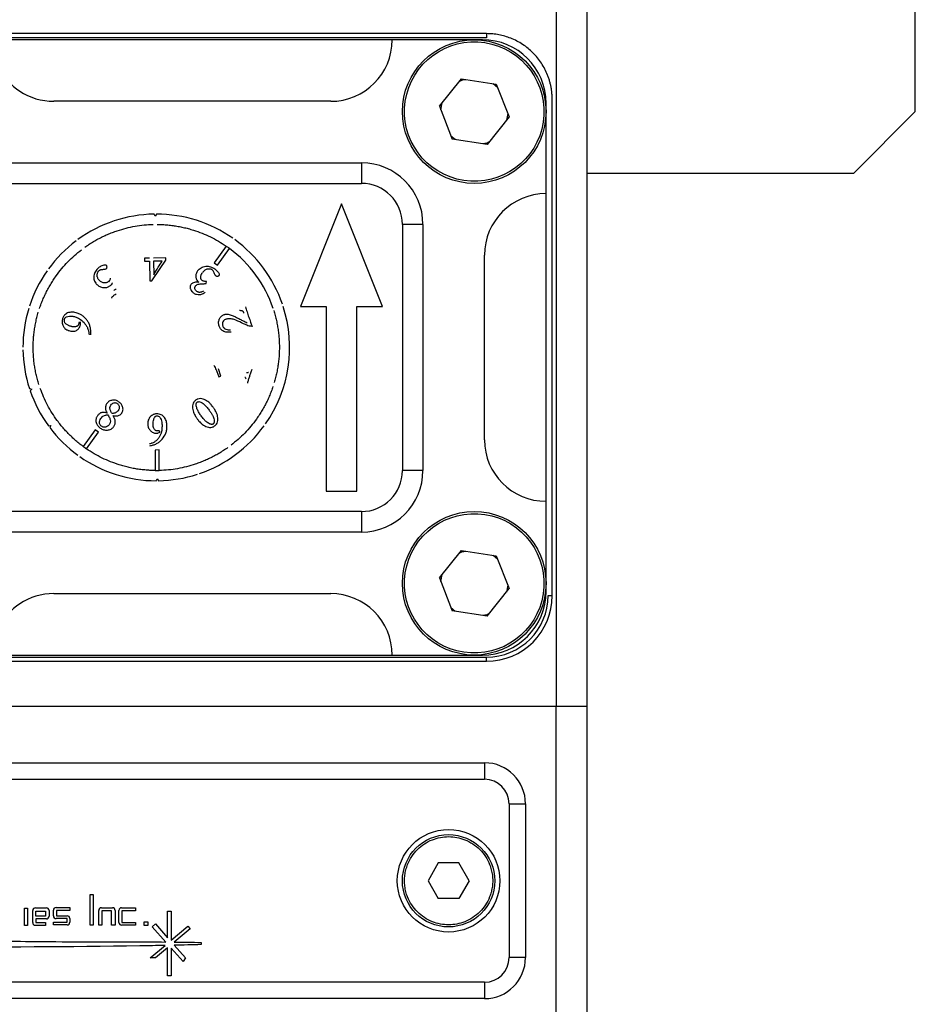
# Model space of a CAD drawing. Header units: inches. Extents: x 2.7 to 30.9, y 2.6 to 27.9.
# Tile 11 of 20: x 20.8 to 22.5, y 13.6 to 15.5. Entities that reach past the tile are written whole.
import ezdxf

# ---------------------------------------------------------------- set-up
doc = ezdxf.new("R2010")
doc.units = ezdxf.units.IN
doc.header["$MEASUREMENT"] = 0

msp = doc.modelspace()

# ---------------------------------------------------------------- linework, layer by layer
at = {"color": 7, "linetype": 'Continuous', "lineweight": 25}
for p, q in [((21.8375, 15.557), (21.8375, 14.1791)), ((21.8966, 14.1791), (21.8966, 15.557)), ((22.5265, 15.3208), (22.5265, 15.5374)), ((21.7037, 15.4704), (19.4123, 15.4704)), ((21.7037, 15.4626), (19.4123, 15.4626)), ((21.7037, 15.4704), (21.7037, 15.4626)), ((21.5226, 15.4586), (20.7548, 15.4586)), ((21.6958, 15.4586), (21.5226, 15.4586)), ((21.6131, 15.3311), (21.6554, 15.3839)), ((21.6554, 15.3839), (21.7224, 15.3737)), ((21.7164, 15.3746), (21.7247, 15.3678)), ((21.7224, 15.3737), (21.747, 15.3106)), ((21.4045, 15.3405), (20.873, 15.3405)), ((21.6131, 15.3311), (21.6377, 15.268)), ((21.6157, 15.3243), (21.6183, 15.3375)), ((21.8178, 15.1633), (21.8178, 15.3366)), ((21.8296, 14.3917), (21.8296, 15.3444)), ((21.747, 15.3106), (21.7046, 15.2577)), ((21.7443, 15.3173), (21.7418, 15.3041)), ((22.4084, 15.2027), (22.5265, 15.3208)), ((21.6437, 15.2671), (21.6354, 15.2738)), ((21.7046, 15.2577), (21.6377, 15.268)), ((19.6525, 15.2224), (21.4635, 15.2224)), ((21.4635, 15.2224), (21.4635, 15.183)), ((21.8966, 15.2027), (22.4084, 15.2027)), ((19.6525, 15.183), (21.4635, 15.183)), ((21.8178, 14.5728), (21.8178, 15.1633)), ((21.4251, 15.1437), (21.3464, 14.9468)), ((21.5039, 14.9468), (21.4251, 15.1437)), ((21.0678, 15.12), (21.0655, 15.1239)), ((21.07, 15.124), (21.0678, 15.12)), ((21.5422, 15.1043), (21.5422, 14.6318)), ((21.5816, 15.1043), (21.5422, 15.1043)), ((21.5816, 15.1043), (21.5816, 14.6318)), ((21.2039, 15.0626), (21.181, 15.0305)), ((21.1874, 15.026), (21.2103, 15.058)), ((21.6997, 14.6909), (21.6997, 15.0452)), ((21.0568, 15.0395), (21.0472, 15.0394)), ((21.0472, 15.0394), (21.0472, 15.0334)), ((21.0472, 15.0334), (21.0569, 15.0335)), ((21.0569, 15.0335), (21.0572, 14.9957)), ((21.0879, 15.0398), (21.0646, 15.0396)), ((21.081, 15.0337), (21.0646, 15.0336)), ((21.0646, 15.0336), (21.0648, 15.0073)), ((21.0771, 15.0194), (21.0879, 15.0356)), ((21.0879, 15.0356), (21.0879, 15.0398)), ((21.181, 15.0305), (21.1874, 15.026)), ((21.0612, 14.9958), (21.0771, 15.0194)), ((21.0572, 14.9957), (21.0612, 14.9958)), ((21.1658, 14.991), (21.1659, 14.9946)), ((21.3464, 14.9468), (21.3956, 14.9468)), ((21.3956, 14.9468), (21.3956, 14.5925)), ((21.4546, 14.5925), (21.4546, 14.9468)), ((21.4546, 14.9468), (21.5039, 14.9468)), ((20.9242, 14.9166), (20.9212, 14.9158)), ((21.1938, 14.813), (21.1894, 14.827)), ((21.1897, 14.8116), (21.1938, 14.813)), ((20.8264, 14.7892), (20.8308, 14.7883)), ((20.8308, 14.7883), (20.8278, 14.7849)), ((20.8627, 14.7178), (20.8672, 14.7183)), ((20.8672, 14.7183), (20.8654, 14.7142)), ((20.9522, 14.7102), (20.9293, 14.6781)), ((20.9357, 14.6736), (20.9586, 14.7056)), ((20.9586, 14.7056), (20.9522, 14.7102)), ((21.077, 14.7053), (21.0756, 14.7082)), ((21.0753, 14.6713), (21.0675, 14.6712)), ((21.0675, 14.6712), (21.0678, 14.6318)), ((21.0756, 14.6319), (21.0753, 14.6713)), ((21.5816, 14.6318), (21.5422, 14.6318)), ((21.0696, 14.6122), (21.0718, 14.6161)), ((21.0718, 14.6161), (21.0741, 14.6122)), ((21.3956, 14.5925), (21.4546, 14.5925)), ((21.8178, 14.3996), (21.8178, 14.5728)), ((21.4635, 14.5531), (19.6525, 14.5531)), ((21.4635, 14.5531), (21.4635, 14.5137)), ((21.4635, 14.5137), (19.6525, 14.5137)), ((21.6131, 14.4256), (21.6554, 14.4784)), ((21.6554, 14.4784), (21.7224, 14.4682)), ((21.7164, 14.4691), (21.7247, 14.4623)), ((21.7224, 14.4682), (21.747, 14.4051)), ((21.6131, 14.4256), (21.6377, 14.3625)), ((21.6157, 14.4188), (21.6183, 14.432)), ((21.7046, 14.3522), (21.747, 14.4051)), ((21.7443, 14.4118), (21.7418, 14.3986)), ((20.873, 14.3956), (21.4045, 14.3956)), ((21.8218, 14.3917), (21.8296, 14.3917)), ((21.6437, 14.3615), (21.6354, 14.3683)), ((21.7046, 14.3522), (21.6377, 14.3625)), ((19.4123, 14.2736), (21.7037, 14.2736)), ((20.7548, 14.2775), (21.5226, 14.2775)), ((21.5226, 14.2775), (21.6958, 14.2775)), ((21.7037, 14.2657), (21.7037, 14.2736)), ((19.4123, 14.2657), (21.7037, 14.2657)), ((21.8375, 14.1791), (19.2785, 14.1791)), ((21.8966, 14.1791), (21.8375, 14.1791)), ((21.8375, 13.1935), (21.8375, 14.1791)), ((21.8966, 12.683), (21.8966, 14.1791)), ((19.4163, 14.0708), (21.6997, 14.0708)), ((21.6997, 14.0708), (21.6997, 14.0393)), ((19.4163, 14.0393), (21.6997, 14.0393)), ((21.747, 13.9921), (21.747, 13.6968)), ((21.747, 13.9921), (21.7785, 13.9921)), ((21.7785, 13.9921), (21.7785, 13.6968)), ((21.6111, 13.8785), (21.5915, 13.8444)), ((21.6505, 13.8785), (21.6111, 13.8785)), ((21.6702, 13.8444), (21.6505, 13.8785)), ((21.5915, 13.8444), (21.6111, 13.8103)), ((21.6702, 13.8444), (21.6505, 13.8103)), ((20.9429, 13.7591), (20.9429, 13.8177)), ((20.9429, 13.8177), (20.9487, 13.8177)), ((20.9487, 13.8177), (20.9487, 13.7591)), ((21.6505, 13.8103), (21.6111, 13.8103)), ((20.8167, 13.7582), (20.8167, 13.7918)), ((20.8167, 13.7918), (20.8226, 13.7918)), ((20.8226, 13.7918), (20.8226, 13.7582)), ((20.8327, 13.764), (20.8327, 13.7873)), ((20.8378, 13.7924), (20.859, 13.7924)), ((20.8386, 13.7763), (20.8386, 13.7863)), ((20.8386, 13.7863), (20.8575, 13.7863)), ((20.8575, 13.7863), (20.8575, 13.7763)), ((20.8642, 13.7873), (20.8642, 13.7762)), ((20.8724, 13.7769), (20.8724, 13.788)), ((20.8775, 13.7931), (20.9039, 13.7931)), ((20.9039, 13.787), (20.8783, 13.787)), ((20.8783, 13.787), (20.8783, 13.7771)), ((20.9039, 13.7931), (20.9039, 13.787)), ((20.9593, 13.7591), (20.9593, 13.7875)), ((20.9644, 13.7926), (20.9857, 13.7926)), ((20.9652, 13.7865), (20.9652, 13.7591)), ((20.9841, 13.7865), (20.9652, 13.7865)), ((20.9841, 13.7591), (20.9841, 13.7865)), ((20.9908, 13.7875), (20.9908, 13.7591)), ((20.9981, 13.7643), (20.9981, 13.7876)), ((21.0032, 13.7927), (21.0296, 13.7927)), ((21.0296, 13.7866), (21.004, 13.7866)), ((21.004, 13.7866), (21.004, 13.7643)), ((21.0296, 13.7927), (21.0296, 13.7866)), ((21.0915, 13.7351), (21.0915, 13.7862)), ((21.0915, 13.7862), (21.0986, 13.7862)), ((21.0986, 13.7862), (21.0986, 13.7303)), ((20.8575, 13.7763), (20.8386, 13.7763)), ((20.8386, 13.771), (20.8386, 13.764)), ((20.859, 13.771), (20.8386, 13.771)), ((20.8386, 13.764), (20.8575, 13.764)), ((20.8575, 13.764), (20.8575, 13.7588)), ((20.8724, 13.7596), (20.8724, 13.7647)), ((20.8724, 13.7647), (20.8988, 13.7647)), ((20.8988, 13.7596), (20.8724, 13.7596)), ((20.8988, 13.7718), (20.8775, 13.7718)), ((20.8783, 13.7771), (20.8988, 13.7771)), ((20.8988, 13.7647), (20.8988, 13.7718)), ((20.9039, 13.772), (20.9039, 13.7647)), ((20.9487, 13.7591), (20.9429, 13.7591)), ((20.9652, 13.7591), (20.9593, 13.7591)), ((20.9908, 13.7591), (20.9841, 13.7591)), ((21.0296, 13.7592), (21.0032, 13.7592)), ((21.004, 13.7643), (21.0296, 13.7643)), ((21.0296, 13.7643), (21.0296, 13.7592)), ((21.0466, 13.7582), (21.0466, 13.7653)), ((21.0466, 13.7653), (21.0535, 13.7653)), ((21.0535, 13.7653), (21.0535, 13.7582)), ((21.0617, 13.7559), (21.0682, 13.7614)), ((21.0682, 13.7614), (21.0915, 13.7351)), ((20.8226, 13.7582), (20.8167, 13.7582)), ((20.8575, 13.7588), (20.8378, 13.7588)), ((21.0535, 13.7582), (21.0466, 13.7582)), ((21.0879, 13.7268), (21.0617, 13.7559)), ((21.0986, 13.7303), (21.1305, 13.7572)), ((21.1346, 13.7522), (21.1043, 13.7267)), ((21.1305, 13.7572), (21.1346, 13.7522)), ((21.1557, 13.7261), (21.1557, 13.7218)), ((21.0582, 13.6962), (21.0867, 13.7202)), ((21.0915, 13.7159), (21.0682, 13.6962)), ((21.0915, 13.6617), (21.0915, 13.7159)), ((21.1214, 13.6896), (21.0986, 13.7149)), ((21.0986, 13.7149), (21.0986, 13.6617)), ((21.1044, 13.7206), (21.126, 13.6962)), ((21.0682, 13.6962), (21.0582, 13.6962)), ((21.126, 13.6962), (21.1214, 13.6896)), ((21.7785, 13.6968), (21.747, 13.6968)), ((21.6997, 13.6496), (19.4163, 13.6496)), ((21.0986, 13.6617), (21.0915, 13.6617)), ((21.6997, 13.6496), (21.6997, 13.6181)), ((21.6997, 13.6181), (19.4163, 13.6181))]:
    msp.add_line(p, q, dxfattribs=at)
for centre, radius in [((21.68, 15.3208), 0.1378), ((21.68, 14.4153), 0.1378), ((21.6308, 13.8444), 0.0984), ((21.6308, 13.8444), 0.0886)]:
    msp.add_circle(centre, radius, dxfattribs=at)
for centre, radius, start, end in [((20.873, 15.4586), 0.1181, 180, 236.4427), ((21.4045, 15.4586), 0.1181, 270, 0), ((21.6958, 15.3366), 0.122, 0, 90), ((20.873, 15.4586), 0.1181, 236.4427, 270), ((21.4635, 15.1043), 0.1181, 0, 90), ((21.4635, 15.1043), 0.0787, 0, 90), ((21.8178, 15.0452), 0.1181, 90, 180), ((21.0698, 14.8681), 0.2559, 90.9696, 125.9543), ((21.0698, 14.8681), 0.2559, 54.9696, 89.9543), ((21.0698, 14.8681), 0.2559, 126.9696, 143.9543), ((21.0698, 14.8681), 0.2559, 18.9696, 53.9543), ((21.0698, 14.8681), 0.2362, 18.462, 53.5071), ((21.0698, 14.8681), 0.2559, 144.9696, 161.9543), ((21.0698, 14.8681), 0.2559, 162.9696, 179.9543), ((21.0698, 14.8681), 0.2559, 324.9696, 17.9543), ((21.0698, 14.8681), 0.2559, 180.9696, 197.9543), ((21.0698, 14.8681), 0.2559, 198.9696, 215.9543), ((21.0698, 14.8681), 0.2559, 216.9696, 233.9543), ((21.0698, 14.8681), 0.2559, 288.9696, 323.9543), ((21.8178, 14.6909), 0.1181, 180, 270), ((21.0698, 14.8681), 0.2559, 234.9696, 269.9543), ((21.4635, 14.6318), 0.0787, 270, 0), ((21.4635, 14.6318), 0.1181, 270, 0), ((21.0698, 14.8681), 0.2559, 270.9696, 287.9543), ((20.873, 14.2775), 0.1181, 90, 123.5573), ((21.4045, 14.2775), 0.1181, 0, 90), ((21.6958, 14.3996), 0.122, 270, 0), ((21.7037, 14.3917), 0.126, 270, 0), ((21.7037, 14.3917), 0.1181, 270, 0), ((20.873, 14.2775), 0.1181, 123.5573, 180), ((21.6997, 13.9921), 0.0787, 0, 90), ((21.6997, 13.9921), 0.0472, 0, 90), ((20.8378, 13.7873), 0.00513, 89.9999, 180), ((20.859, 13.7873), 0.00513, 360, 90), ((20.8775, 13.788), 0.00513, 90, 180), ((20.9644, 13.7875), 0.00513, 90.0001, 180), ((20.9857, 13.7875), 0.00513, 360, 90), ((21.0032, 13.7876), 0.00513, 90, 180), ((20.8378, 13.764), 0.00513, 180, 270), ((20.859, 13.7762), 0.00513, 269.9999, 0), ((20.8775, 13.7769), 0.00513, 180, 270), ((20.8988, 13.772), 0.00513, 0, 90), ((20.8988, 13.7647), 0.00513, 270, 0), ((21.0032, 13.7643), 0.00513, 180, 270), ((21.6997, 13.6968), 0.0472, 270, 0), ((21.6997, 13.6968), 0.0787, 270, 0)]:
    msp.add_arc(centre, radius, start, end, dxfattribs=at)
for points, knots in [([(21.5477, 15.3411), (21.5589, 15.4141), (21.6273, 15.4643), (21.7733, 15.442), (21.8235, 15.3736), (21.8124, 15.3006)], [0, 0, 0, 0, 0.5, 0.5, 1, 1, 1, 1]), ([(21.8296, 15.3444), (21.8296, 15.3467), (21.8295, 15.3513), (21.829, 15.358), (21.8281, 15.3647), (21.8268, 15.3714), (21.8252, 15.3779), (21.8232, 15.3844), (21.8187, 15.3967), (21.8097, 15.4141), (21.7934, 15.4341), (21.7734, 15.4505), (21.7545, 15.4603), (21.7389, 15.4656), (21.7273, 15.4684), (21.7156, 15.4701), (21.7076, 15.4703), (21.7037, 15.4704)], [0, 0, 0, 0, 0.034552, 0.068857, 0.103014, 0.137126, 0.171293, 0.205615, 0.240191, 0.370057, 0.500029, 0.629894, 0.759866, 0.82015, 0.879907, 0.939677, 1, 1, 1, 1]), ([(21.6513, 15.3787), (21.6529, 15.3796), (21.6567, 15.3819), (21.6611, 15.3824), (21.6637, 15.3827)], [0, 0, 0, 0, 0.416586, 1, 1, 1, 1]), ([(21.8124, 15.3006), (21.8012, 15.2275), (21.7328, 15.1773), (21.5868, 15.1997), (21.5365, 15.268), (21.5477, 15.3411)], [0, 0, 0, 0, 0.5, 0.5, 1, 1, 1, 1]), ([(21.7088, 15.2629), (21.7072, 15.262), (21.7034, 15.2597), (21.699, 15.2593), (21.6964, 15.259)], [0, 0, 0, 0, 0.416586, 1, 1, 1, 1]), ([(20.9326, 15.0604), (20.9354, 15.0623), (20.9409, 15.0661), (20.9494, 15.0714), (20.9581, 15.0763), (20.9671, 15.0809), (20.9762, 15.085), (20.9855, 15.0888), (20.9973, 15.093), (21.0118, 15.0973), (21.029, 15.101), (21.0464, 15.1034), (21.0581, 15.104), (21.064, 15.1042)], [0, 0, 0, 0, 0.071737, 0.143157, 0.214389, 0.285564, 0.35681, 0.428259, 0.500038, 0.625352, 0.749986, 0.874637, 1, 1, 1, 1]), ([(21.0718, 15.1043), (21.0752, 15.1042), (21.0819, 15.1041), (21.0919, 15.1033), (21.1019, 15.1022), (21.1118, 15.1006), (21.1216, 15.0986), (21.1313, 15.0962), (21.1434, 15.0927), (21.1576, 15.0876), (21.1737, 15.0805), (21.1892, 15.0722), (21.199, 15.0658), (21.2039, 15.0626)], [0, 0, 0, 0, 0.071737, 0.143157, 0.214389, 0.285564, 0.35681, 0.428259, 0.500038, 0.625352, 0.749986, 0.874637, 1, 1, 1, 1]), ([(20.8458, 14.943), (20.8469, 14.9462), (20.8491, 14.9525), (20.8529, 14.9618), (20.857, 14.9709), (20.8616, 14.9798), (20.8665, 14.9886), (20.8718, 14.9971), (20.8789, 15.0075), (20.8881, 15.0194), (20.8999, 15.0325), (20.9125, 15.0447), (20.9217, 15.052), (20.9263, 15.0557)], [0, 0, 0, 0, 0.071737, 0.143157, 0.214389, 0.285564, 0.35681, 0.428259, 0.500038, 0.625352, 0.749986, 0.874637, 1, 1, 1, 1]), ([(20.9746, 15.0249), (20.9744, 15.0251), (20.9739, 15.0256), (20.9731, 15.026), (20.9721, 15.0262), (20.9701, 15.0263), (20.9672, 15.0256), (20.9635, 15.0241), (20.9613, 15.0226), (20.9601, 15.0219)], [0, 0, 0, 0, 0.06315, 0.124587, 0.179689, 0.249678, 0.499393, 0.749685, 1, 1, 1, 1]), ([(21.0648, 15.0073), (21.0677, 15.0123), (21.073, 15.0211), (21.0785, 15.0298), (21.081, 15.0337)], [0, 0, 0, 0, 0.556157, 1, 1, 1, 1]), ([(20.9601, 15.0219), (20.959, 15.021), (20.9568, 15.0192), (20.9531, 15.0147), (20.9506, 15.0093), (20.9496, 15.0035), (20.9499, 14.9992), (20.9513, 14.995), (20.9529, 14.9926), (20.9537, 14.9914)], [0, 0, 0, 0, 0.125177, 0.25034, 0.499679, 0.627321, 0.749801, 0.874876, 1, 1, 1, 1]), ([(20.9593, 14.9981), (20.9588, 14.9989), (20.9579, 15.0003), (20.9569, 15.0027), (20.9564, 15.0051), (20.9563, 15.0076), (20.9567, 15.0101), (20.9574, 15.0124), (20.9584, 15.0141), (20.9595, 15.0154), (20.9603, 15.016), (20.9607, 15.0164)], [0, 0, 0, 0, 0.13211, 0.257068, 0.378364, 0.4998, 0.630595, 0.7499, 0.849953, 0.918127, 1, 1, 1, 1]), ([(20.9607, 15.0164), (20.9611, 15.0166), (20.962, 15.0171), (20.9635, 15.0175), (20.9653, 15.0179), (20.9675, 15.018), (20.9691, 15.0181), (20.97, 15.0181)], [0, 0, 0, 0, 0.142665, 0.308058, 0.499498, 0.704594, 1, 1, 1, 1]), ([(20.97, 15.0181), (20.9707, 15.0181), (20.972, 15.0182), (20.973, 15.0189), (20.9736, 15.0192)], [0, 0, 0, 0, 0.49999, 1, 1, 1, 1]), ([(20.9736, 15.0192), (20.974, 15.0196), (20.9748, 15.0203), (20.9753, 15.0218), (20.9753, 15.0234), (20.9749, 15.0244), (20.9746, 15.0249)], [0, 0, 0, 0, 0.250618, 0.500315, 0.752519, 1, 1, 1, 1]), ([(21.1491, 15.0149), (21.1485, 15.0141), (21.1474, 15.0124), (21.1463, 15.0095), (21.1457, 15.0065), (21.1457, 15.0036), (21.1461, 15.0009), (21.147, 14.9982), (21.1487, 14.9954), (21.1506, 14.9939), (21.1517, 14.9931)], [0, 0, 0, 0, 0.12513, 0.250242, 0.372161, 0.500451, 0.60181, 0.700731, 0.845507, 1, 1, 1, 1]), ([(21.1491, 15.0149), (21.1496, 15.0156), (21.1505, 15.0168), (21.1527, 15.019), (21.157, 15.0222), (21.1631, 15.0239), (21.1692, 15.024), (21.1738, 15.0231), (21.1781, 15.0213), (21.1807, 15.0196), (21.1819, 15.0188)], [0, 0, 0, 0, 0.06731, 0.125219, 0.250277, 0.499293, 0.624024, 0.749585, 0.87478, 1, 1, 1, 1]), ([(21.1584, 14.9961), (21.158, 14.9965), (21.1571, 14.9972), (21.1561, 14.9985), (21.1555, 15.0001), (21.1551, 15.0018), (21.1551, 15.0037), (21.1554, 15.0057), (21.156, 15.0077), (21.157, 15.0096), (21.1577, 15.0108), (21.1582, 15.0115)], [0, 0, 0, 0, 0.098844, 0.193905, 0.289597, 0.390248, 0.499604, 0.618608, 0.749921, 0.858818, 1, 1, 1, 1]), ([(21.1778, 15.0167), (21.1773, 15.017), (21.1764, 15.0175), (21.1747, 15.0183), (21.1716, 15.0189), (21.167, 15.0183), (21.1628, 15.0163), (21.16, 15.0138), (21.1588, 15.0123), (21.1582, 15.0115)], [0, 0, 0, 0, 0.077441, 0.143158, 0.250495, 0.499954, 0.749447, 0.865038, 1, 1, 1, 1]), ([(21.1817, 15.0096), (21.1813, 15.0107), (21.1807, 15.0126), (21.1794, 15.015), (21.1783, 15.0162), (21.1778, 15.0167)], [0, 0, 0, 0, 0.4162389, 0.7458837, 1, 1, 1, 1]), ([(21.1846, 15.0051), (21.1843, 15.0054), (21.1836, 15.006), (21.1824, 15.0075), (21.182, 15.0088), (21.1817, 15.0096)], [0, 0, 0, 0, 0.268901, 0.500178, 1, 1, 1, 1]), ([(21.1819, 15.0188), (21.1831, 15.0179), (21.1853, 15.0162), (21.1881, 15.0134), (21.1899, 15.0108), (21.1908, 15.008), (21.1901, 15.0065), (21.1898, 15.0057)], [0, 0, 0, 0, 0.274769, 0.501529, 0.705819, 0.861745, 1, 1, 1, 1]), ([(20.9537, 14.9914), (20.9542, 14.9908), (20.9552, 14.9896), (20.957, 14.9877), (20.9606, 14.985), (20.9655, 14.9832), (20.9708, 14.9827), (20.9745, 14.9833), (20.9775, 14.9843), (20.9798, 14.9855), (20.9812, 14.9864), (20.9819, 14.9869)], [0, 0, 0, 0, 0.07627, 0.143092, 0.250358, 0.499439, 0.624468, 0.749617, 0.84975, 0.917426, 1, 1, 1, 1]), ([(20.9779, 14.9943), (20.9774, 14.994), (20.9765, 14.9933), (20.9746, 14.9925), (20.9718, 14.9918), (20.9676, 14.992), (20.9637, 14.9937), (20.961, 14.996), (20.9599, 14.9974), (20.9593, 14.9981)], [0, 0, 0, 0, 0.087404, 0.163596, 0.286237, 0.500158, 0.74954, 0.863943, 1, 1, 1, 1]), ([(20.9814, 15.001), (20.9814, 15.0003), (20.9813, 14.999), (20.9804, 14.9964), (20.979, 14.9952), (20.9779, 14.9943)], [0, 0, 0, 0, 0.277595, 0.500449, 1, 1, 1, 1]), ([(20.9819, 14.9869), (20.9824, 14.9873), (20.9832, 14.988), (20.9844, 14.9892), (20.9853, 14.9906), (20.9855, 14.9917), (20.9856, 14.9922)], [0, 0, 0, 0, 0.274998, 0.5012376, 0.7562797, 1, 1, 1, 1]), ([(21.1361, 14.9885), (21.1358, 14.988), (21.1353, 14.987), (21.1348, 14.9852), (21.1348, 14.9834), (21.1351, 14.9814), (21.136, 14.9786), (21.1381, 14.9752), (21.1406, 14.9732), (21.1419, 14.9721)], [0, 0, 0, 0, 0.092097, 0.183951, 0.280131, 0.384638, 0.500617, 0.734556, 1, 1, 1, 1]), ([(21.1517, 14.9931), (21.1502, 14.9933), (21.1474, 14.9937), (21.1431, 14.9932), (21.1398, 14.9919), (21.1375, 14.9902), (21.1366, 14.9891), (21.1361, 14.9885)], [0, 0, 0, 0, 0.2502, 0.500124, 0.749704, 0.874917, 1, 1, 1, 1]), ([(21.1453, 14.9864), (21.1457, 14.9869), (21.1466, 14.9878), (21.149, 14.989), (21.1534, 14.9901), (21.1573, 14.9902), (21.1599, 14.9903)], [0, 0, 0, 0, 0.1247122, 0.2499169, 0.4998647, 1, 1, 1, 1]), ([(21.1659, 14.9946), (21.1654, 14.9946), (21.1643, 14.9947), (21.1624, 14.9949), (21.1604, 14.9952), (21.159, 14.9958), (21.1584, 14.9961)], [0, 0, 0, 0, 0.211123, 0.400756, 0.74188, 1, 1, 1, 1]), ([(21.1599, 14.9903), (21.1609, 14.9904), (21.1629, 14.9905), (21.1648, 14.9908), (21.1658, 14.991)], [0, 0, 0, 0, 0.497039, 1, 1, 1, 1]), ([(21.1898, 15.0057), (21.1896, 15.0055), (21.1891, 15.005), (21.1883, 15.0046), (21.1872, 15.0044), (21.1859, 15.0044), (21.1851, 15.0048), (21.1846, 15.0051)], [0, 0, 0, 0, 0.168012, 0.330829, 0.500355, 0.747083, 1, 1, 1, 1]), ([(20.9844, 14.9625), (20.9844, 14.963), (20.9844, 14.9641), (20.9851, 14.9653), (20.9862, 14.9663), (20.9877, 14.9675), (20.9899, 14.9691), (20.9915, 14.9703), (20.9925, 14.971)], [0, 0, 0, 0, 0.142026, 0.248901, 0.340851, 0.499284, 0.711838, 1, 1, 1, 1]), ([(20.9929, 14.9803), (20.9926, 14.9802), (20.9918, 14.9797), (20.9902, 14.9785), (20.9889, 14.9776), (20.9881, 14.977)], [0, 0, 0, 0, 0.175556, 0.508643, 1, 1, 1, 1]), ([(21.1635, 14.9734), (21.1622, 14.9726), (21.1599, 14.9711), (21.1563, 14.9695), (21.152, 14.9685), (21.148, 14.969), (21.1444, 14.9705), (21.1428, 14.9715), (21.1419, 14.9721)], [0, 0, 0, 0, 0.192914, 0.358507, 0.500652, 0.749629, 0.863779, 1, 1, 1, 1]), ([(21.1473, 14.976), (21.1466, 14.9767), (21.1451, 14.9779), (21.1438, 14.9807), (21.1438, 14.9832), (21.1445, 14.9851), (21.145, 14.9859), (21.1453, 14.9864)], [0, 0, 0, 0, 0.250204, 0.499913, 0.749264, 0.860531, 1, 1, 1, 1]), ([(21.1473, 14.976), (21.1479, 14.9757), (21.1489, 14.9751), (21.1506, 14.9746), (21.1525, 14.9743), (21.1543, 14.9744), (21.1561, 14.9748), (21.1584, 14.9755), (21.16, 14.9764), (21.1611, 14.9769)], [0, 0, 0, 0, 0.125525, 0.247987, 0.371397, 0.499678, 0.617784, 0.749893, 1, 1, 1, 1]), ([(20.8336, 14.8662), (20.8336, 14.8695), (20.8336, 14.8762), (20.8342, 14.8863), (20.8352, 14.8962), (20.8366, 14.9062), (20.8384, 14.916), (20.8406, 14.9258), (20.8425, 14.9323), (20.8434, 14.9355)], [0, 0, 0, 0, 0.143504, 0.286362, 0.428831, 0.571169, 0.713638, 0.856496, 1, 1, 1, 1]), ([(20.918, 14.9341), (20.9166, 14.9345), (20.9139, 14.9353), (20.9084, 14.9361), (20.9014, 14.9355), (20.8953, 14.9322), (20.8923, 14.9286), (20.891, 14.9262), (20.8904, 14.9246), (20.8901, 14.9238)], [0, 0, 0, 0, 0.134449, 0.250813, 0.500519, 0.749268, 0.849524, 0.918344, 1, 1, 1, 1]), ([(20.9441, 14.8922), (20.9442, 14.8945), (20.9443, 14.8989), (20.9435, 14.9056), (20.9417, 14.9121), (20.9387, 14.9181), (20.9347, 14.9234), (20.9298, 14.928), (20.9253, 14.931), (20.9212, 14.9329), (20.9191, 14.9337), (20.918, 14.9341)], [0, 0, 0, 0, 0.125046, 0.250066, 0.376849, 0.499979, 0.625805, 0.750003, 0.874949, 0.932143, 1, 1, 1, 1]), ([(21.1906, 14.9091), (21.1902, 14.9103), (21.1896, 14.9124), (21.1892, 14.9168), (21.1903, 14.9218), (21.1929, 14.9262), (21.1954, 14.9287), (21.1976, 14.9301), (21.1991, 14.9307), (21.1999, 14.931)], [0, 0, 0, 0, 0.134184, 0.250386, 0.499589, 0.699519, 0.819696, 0.903083, 1, 1, 1, 1]), ([(21.1999, 14.931), (21.2007, 14.9313), (21.2022, 14.9317), (21.2048, 14.9321), (21.2081, 14.9319), (21.2119, 14.931), (21.2165, 14.9291), (21.2227, 14.9263), (21.2274, 14.9238), (21.2302, 14.9223)], [0, 0, 0, 0, 0.073652, 0.142792, 0.249845, 0.374758, 0.499804, 0.713768, 1, 1, 1, 1]), ([(21.238, 14.9341), (21.2379, 14.9346), (21.2375, 14.9355), (21.2369, 14.9367), (21.2361, 14.9377), (21.2348, 14.9383), (21.2334, 14.9385), (21.2316, 14.9387), (21.2303, 14.9388), (21.2295, 14.9389)], [0, 0, 0, 0, 0.141724, 0.250304, 0.37894, 0.499384, 0.622514, 0.789111, 1, 1, 1, 1]), ([(21.241, 14.9458), (21.242, 14.9428), (21.244, 14.9363), (21.2462, 14.9299), (21.2473, 14.9265)], [0, 0, 0, 0, 0.46749, 1, 1, 1, 1]), ([(21.2951, 14.9391), (21.2961, 14.9359), (21.298, 14.9295), (21.3004, 14.9197), (21.3024, 14.9099), (21.3039, 14.9), (21.3051, 14.8901), (21.3058, 14.88), (21.306, 14.8733), (21.306, 14.87)], [0, 0, 0, 0, 0.143504, 0.286362, 0.428831, 0.571169, 0.713638, 0.856496, 1, 1, 1, 1]), ([(20.8901, 14.9238), (20.8897, 14.9224), (20.889, 14.92), (20.8889, 14.9163), (20.8894, 14.9128), (20.8911, 14.9087), (20.894, 14.9049), (20.8973, 14.9024), (20.8999, 14.9011), (20.9013, 14.9006), (20.9021, 14.9003)], [0, 0, 0, 0, 0.142949, 0.25019, 0.37374, 0.50016, 0.699805, 0.849791, 0.916919, 1, 1, 1, 1]), ([(20.9053, 14.9087), (20.9044, 14.9091), (20.9028, 14.9096), (20.9004, 14.9106), (20.8982, 14.9119), (20.8955, 14.9139), (20.8928, 14.9176), (20.8934, 14.921), (20.8938, 14.9228)], [0, 0, 0, 0, 0.1378403, 0.251747, 0.3810681, 0.5033868, 0.7464903, 1, 1, 1, 1]), ([(20.8938, 14.9228), (20.894, 14.9233), (20.8944, 14.9243), (20.8957, 14.9257), (20.8985, 14.9273), (20.9029, 14.9284), (20.9085, 14.9283), (20.9122, 14.9273), (20.9141, 14.9268)], [0, 0, 0, 0, 0.071415, 0.142671, 0.249832, 0.499608, 0.73234, 1, 1, 1, 1]), ([(20.9208, 14.9126), (20.9206, 14.912), (20.9201, 14.911), (20.919, 14.9097), (20.9176, 14.9087), (20.9159, 14.908), (20.914, 14.9076), (20.9119, 14.9075), (20.9097, 14.9076), (20.9075, 14.9081), (20.9061, 14.9085), (20.9053, 14.9087)], [0, 0, 0, 0, 0.096421, 0.189206, 0.283975, 0.386023, 0.499632, 0.617486, 0.749751, 0.859045, 1, 1, 1, 1]), ([(20.9141, 14.9268), (20.9152, 14.9264), (20.9173, 14.9257), (20.9209, 14.924), (20.9265, 14.9206), (20.932, 14.9153), (20.9363, 14.9088), (20.9388, 14.9035), (20.9403, 14.8978), (20.9407, 14.8939), (20.9409, 14.892)], [0, 0, 0, 0, 0.075614, 0.142997, 0.250214, 0.499696, 0.62482, 0.749841, 0.87491, 1, 1, 1, 1]), ([(20.9212, 14.9158), (20.9212, 14.9152), (20.9211, 14.9141), (20.9209, 14.913), (20.9208, 14.9126)], [0, 0, 0, 0, 0.585353, 1, 1, 1, 1]), ([(20.9237, 14.9096), (20.9238, 14.9102), (20.9241, 14.9114), (20.9244, 14.9137), (20.9243, 14.9154), (20.9242, 14.9166)], [0, 0, 0, 0, 0.263938, 0.500045, 1, 1, 1, 1]), ([(21.2038, 14.9223), (21.2031, 14.922), (21.2019, 14.9215), (21.1996, 14.9201), (21.1975, 14.9174), (21.1966, 14.9142), (21.1967, 14.9115), (21.1971, 14.9102), (21.1973, 14.9095)], [0, 0, 0, 0, 0.133854, 0.250653, 0.499842, 0.749333, 0.862182, 1, 1, 1, 1]), ([(21.2334, 14.9154), (21.2287, 14.9177), (21.2217, 14.921), (21.213, 14.9232), (21.2087, 14.9233), (21.2061, 14.9229), (21.2046, 14.9225), (21.2038, 14.9223)], [0, 0, 0, 0, 0.500191, 0.749881, 0.849939, 0.920239, 1, 1, 1, 1]), ([(21.2302, 14.9223), (21.2323, 14.9213), (21.237, 14.9189), (21.2417, 14.9167), (21.2444, 14.9156)], [0, 0, 0, 0, 0.454839, 1, 1, 1, 1]), ([(21.2537, 14.9085), (21.2519, 14.9086), (21.2483, 14.9089), (21.2434, 14.9107), (21.2385, 14.913), (21.2352, 14.9146), (21.2334, 14.9154)], [0, 0, 0, 0, 0.249912, 0.499708, 0.726359, 1, 1, 1, 1]), ([(21.2473, 14.9265), (21.2485, 14.9232), (21.2505, 14.9172), (21.2527, 14.9112), (21.2537, 14.9085)], [0, 0, 0, 0, 0.552192, 1, 1, 1, 1]), ([(20.9021, 14.9003), (20.9032, 14.9), (20.9054, 14.8994), (20.9098, 14.8988), (20.9153, 14.8997), (20.9199, 14.9028), (20.9224, 14.9065), (20.9232, 14.9085), (20.9237, 14.9096)], [0, 0, 0, 0, 0.134601, 0.250959, 0.500514, 0.749297, 0.866162, 1, 1, 1, 1]), ([(21.2134, 14.8976), (21.212, 14.8974), (21.2093, 14.8971), (21.204, 14.8972), (21.1991, 14.8987), (21.1953, 14.9015), (21.1933, 14.9037), (21.1917, 14.9063), (21.1909, 14.9081), (21.1906, 14.9091)], [0, 0, 0, 0, 0.155321, 0.286307, 0.570531, 0.67714, 0.785286, 0.885513, 1, 1, 1, 1]), ([(21.1973, 14.9095), (21.1976, 14.9087), (21.1983, 14.9071), (21.2004, 14.9048), (21.2036, 14.9028), (21.2079, 14.9018), (21.211, 14.902), (21.2125, 14.902)], [0, 0, 0, 0, 0.142852, 0.285969, 0.49997, 0.749708, 1, 1, 1, 1]), ([(20.8445, 14.797), (20.8435, 14.8002), (20.8416, 14.8066), (20.8392, 14.8164), (20.8372, 14.8262), (20.8357, 14.8361), (20.8345, 14.8461), (20.8338, 14.8561), (20.8337, 14.8628), (20.8336, 14.8662)], [0, 0, 0, 0, 0.143504, 0.286362, 0.428831, 0.571169, 0.713638, 0.856496, 1, 1, 1, 1]), ([(21.306, 14.87), (21.306, 14.8666), (21.306, 14.8599), (21.3054, 14.8499), (21.3044, 14.8399), (21.303, 14.83), (21.3012, 14.8201), (21.299, 14.8103), (21.2971, 14.8039), (21.2962, 14.8006)], [0, 0, 0, 0, 0.143504, 0.286362, 0.428831, 0.571169, 0.713638, 0.856496, 1, 1, 1, 1]), ([(21.1803, 14.834), (21.181, 14.8325), (21.1825, 14.8296), (21.1849, 14.8244), (21.1874, 14.8186), (21.189, 14.8139), (21.1897, 14.8116)], [0, 0, 0, 0, 0.216238, 0.400021, 0.700021, 1, 1, 1, 1]), ([(21.2428, 14.82), (21.2435, 14.8198), (21.2445, 14.8196), (21.246, 14.82), (21.2464, 14.8206), (21.2466, 14.8209)], [0, 0, 0, 0, 0.4993734, 0.7500476, 1, 1, 1, 1]), ([(21.2532, 14.826), (21.2523, 14.8235), (21.2507, 14.8189), (21.2491, 14.8143), (21.2485, 14.8122)], [0, 0, 0, 0, 0.5500482, 1, 1, 1, 1]), ([(21.242, 14.807), (21.242, 14.8078), (21.242, 14.809), (21.2409, 14.8102), (21.2402, 14.8105), (21.2398, 14.8107)], [0, 0, 0, 0, 0.498575, 0.720042, 1, 1, 1, 1]), ([(21.2485, 14.8122), (21.2478, 14.8101), (21.2464, 14.8057), (21.2452, 14.8014), (21.2446, 14.7992)], [0, 0, 0, 0, 0.499379, 1, 1, 1, 1]), ([(20.9293, 14.6781), (20.9266, 14.6802), (20.9213, 14.6842), (20.9136, 14.6907), (20.9062, 14.6975), (20.8992, 14.7046), (20.8924, 14.712), (20.8859, 14.7197), (20.8782, 14.7296), (20.8697, 14.7421), (20.8609, 14.7573), (20.8532, 14.7731), (20.8491, 14.784), (20.847, 14.7895)], [0, 0, 0, 0, 0.071737, 0.143157, 0.214389, 0.285564, 0.35681, 0.428259, 0.500038, 0.625352, 0.749986, 0.874637, 1, 1, 1, 1]), ([(21.2938, 14.7931), (21.2927, 14.79), (21.2905, 14.7836), (21.2867, 14.7743), (21.2826, 14.7652), (21.278, 14.7563), (21.2731, 14.7476), (21.2678, 14.739), (21.2607, 14.7286), (21.2515, 14.7167), (21.2397, 14.7036), (21.2271, 14.6914), (21.2179, 14.6841), (21.2133, 14.6804)], [0, 0, 0, 0, 0.071737, 0.143157, 0.214389, 0.285564, 0.35681, 0.428259, 0.500038, 0.625352, 0.749986, 0.874637, 1, 1, 1, 1]), ([(20.975, 14.7607), (20.9746, 14.76), (20.9737, 14.7586), (20.9724, 14.7555), (20.9719, 14.7514), (20.9731, 14.7465), (20.9747, 14.7436), (20.9755, 14.7421)], [0, 0, 0, 0, 0.125243, 0.250474, 0.499946, 0.7498, 1, 1, 1, 1]), ([(20.9974, 14.764), (20.9966, 14.7646), (20.9948, 14.7657), (20.9918, 14.7667), (20.9887, 14.7671), (20.9855, 14.7669), (20.9824, 14.7662), (20.9796, 14.765), (20.977, 14.7631), (20.9757, 14.7615), (20.975, 14.7607)], [0, 0, 0, 0, 0.125042, 0.250055, 0.37103, 0.500112, 0.628626, 0.750205, 0.870431, 1, 1, 1, 1]), ([(20.9827, 14.7576), (20.9835, 14.7585), (20.9849, 14.7603), (20.9876, 14.7617), (20.9899, 14.7621), (20.9916, 14.7621), (20.9932, 14.7616), (20.9943, 14.761), (20.9948, 14.7607)], [0, 0, 0, 0, 0.249986, 0.499303, 0.625824, 0.749949, 0.863497, 1, 1, 1, 1]), ([(20.9948, 14.7607), (20.9955, 14.7601), (20.9969, 14.759), (20.9983, 14.7568), (20.9991, 14.7539), (20.9987, 14.7503), (20.9974, 14.7481), (20.9967, 14.747)], [0, 0, 0, 0, 0.178244, 0.333495, 0.500189, 0.749783, 1, 1, 1, 1]), ([(21.0036, 14.7422), (21.0042, 14.7431), (21.0053, 14.7449), (21.0063, 14.749), (21.0056, 14.7544), (21.003, 14.759), (21, 14.762), (20.9983, 14.7633), (20.9974, 14.764)], [0, 0, 0, 0, 0.125239, 0.250461, 0.499708, 0.749246, 0.86345, 1, 1, 1, 1]), ([(21.1452, 14.7667), (21.1445, 14.7662), (21.1433, 14.7651), (21.1411, 14.7625), (21.1389, 14.7572), (21.1393, 14.7487), (21.1421, 14.741), (21.1454, 14.7353), (21.1473, 14.7325), (21.1483, 14.7311)], [0, 0, 0, 0, 0.067462, 0.125273, 0.25014, 0.499073, 0.749242, 0.863429, 1, 1, 1, 1]), ([(21.1789, 14.7536), (21.1779, 14.7549), (21.1758, 14.7576), (21.1712, 14.7625), (21.1646, 14.7676), (21.1563, 14.7704), (21.1504, 14.7695), (21.1474, 14.7681), (21.146, 14.7672), (21.1452, 14.7667)], [0, 0, 0, 0, 0.125447, 0.25088, 0.501023, 0.74974, 0.874659, 0.932204, 1, 1, 1, 1]), ([(21.1559, 14.7367), (21.1545, 14.7387), (21.1517, 14.7426), (21.1483, 14.749), (21.1467, 14.7547), (21.1464, 14.7583), (21.1465, 14.7599), (21.1467, 14.7609), (21.1471, 14.762), (21.1477, 14.7626), (21.148, 14.7629)], [0, 0, 0, 0, 0.250321, 0.500504, 0.750224, 0.850286, 0.880167, 0.910388, 0.954425, 1, 1, 1, 1]), ([(21.148, 14.7629), (21.1485, 14.7632), (21.1496, 14.7639), (21.1521, 14.7642), (21.1551, 14.7634), (21.1583, 14.7616), (21.1621, 14.7586), (21.1665, 14.7541), (21.1696, 14.7501), (21.1712, 14.748)], [0, 0, 0, 0, 0.062425, 0.124882, 0.249283, 0.362954, 0.499523, 0.723074, 1, 1, 1, 1]), ([(20.9755, 14.7421), (20.9738, 14.7426), (20.9712, 14.7433), (20.9677, 14.7435), (20.9652, 14.7433), (20.9628, 14.7422), (20.9607, 14.7408), (20.9586, 14.7389), (20.9575, 14.7376), (20.9569, 14.7368)], [0, 0, 0, 0, 0.250021, 0.381709, 0.500018, 0.607951, 0.749964, 0.866764, 1, 1, 1, 1]), ([(20.9846, 14.7417), (20.9842, 14.7424), (20.9833, 14.7438), (20.9822, 14.7461), (20.9814, 14.7484), (20.9808, 14.7506), (20.9806, 14.7525), (20.9811, 14.755), (20.9821, 14.7565), (20.9827, 14.7576)], [0, 0, 0, 0, 0.141736, 0.285986, 0.443466, 0.572077, 0.683556, 0.785976, 1, 1, 1, 1]), ([(20.9967, 14.747), (20.9961, 14.7464), (20.9951, 14.7451), (20.9933, 14.7436), (20.9914, 14.7425), (20.9892, 14.7418), (20.987, 14.7415), (20.9854, 14.7416), (20.9846, 14.7417)], [0, 0, 0, 0, 0.178887, 0.34602, 0.506222, 0.66495, 0.827808, 1, 1, 1, 1]), ([(20.9871, 14.7373), (20.988, 14.7371), (20.9897, 14.7368), (20.9928, 14.7366), (20.9965, 14.7369), (20.9999, 14.7383), (21.0022, 14.7403), (21.0031, 14.7415), (21.0036, 14.7422)], [0, 0, 0, 0, 0.153359, 0.286293, 0.500823, 0.74966, 0.864895, 1, 1, 1, 1]), ([(21.1712, 14.748), (21.1725, 14.7462), (21.1748, 14.7429), (21.1784, 14.7368), (21.1809, 14.7309), (21.1813, 14.7257), (21.1806, 14.7233), (21.1798, 14.722), (21.1792, 14.7214), (21.1788, 14.7211)], [0, 0, 0, 0, 0.2203647, 0.4007085, 0.700379, 0.8500284, 0.9100535, 0.9517076, 1, 1, 1, 1]), ([(21.1816, 14.7173), (21.1823, 14.7178), (21.1836, 14.7189), (21.1858, 14.7215), (21.1883, 14.7269), (21.1881, 14.7356), (21.1852, 14.7435), (21.1818, 14.7493), (21.1799, 14.7521), (21.1789, 14.7536)], [0, 0, 0, 0, 0.068401, 0.125312, 0.250233, 0.499026, 0.749198, 0.866772, 1, 1, 1, 1]), ([(20.9569, 14.7368), (20.9565, 14.7362), (20.9557, 14.7348), (20.9547, 14.7328), (20.954, 14.7303), (20.9538, 14.7273), (20.9544, 14.7229), (20.9565, 14.7188), (20.9595, 14.7155), (20.9613, 14.7141), (20.9623, 14.7133)], [0, 0, 0, 0, 0.09002, 0.17297, 0.250306, 0.373071, 0.500627, 0.749615, 0.864352, 1, 1, 1, 1]), ([(20.9645, 14.717), (20.9639, 14.7175), (20.9627, 14.7185), (20.9613, 14.7209), (20.9606, 14.724), (20.9613, 14.7279), (20.9627, 14.7302), (20.9635, 14.7315)], [0, 0, 0, 0, 0.143128, 0.286451, 0.500651, 0.721879, 1, 1, 1, 1]), ([(20.9635, 14.7315), (20.9643, 14.7325), (20.9659, 14.7347), (20.9689, 14.7371), (20.9719, 14.7382), (20.9745, 14.7386), (20.9761, 14.7385), (20.977, 14.7385)], [0, 0, 0, 0, 0.250245, 0.500063, 0.699982, 0.837438, 1, 1, 1, 1]), ([(20.977, 14.7385), (20.9777, 14.7374), (20.9789, 14.7353), (20.9804, 14.7322), (20.9817, 14.7287), (20.9819, 14.7252), (20.9808, 14.7219), (20.9799, 14.7205), (20.9794, 14.7197)], [0, 0, 0, 0, 0.19408, 0.360598, 0.501162, 0.749656, 0.864774, 1, 1, 1, 1]), ([(20.9884, 14.7163), (20.9889, 14.7171), (20.9899, 14.7187), (20.991, 14.7222), (20.9916, 14.7267), (20.9899, 14.7322), (20.9881, 14.7354), (20.9871, 14.7373)], [0, 0, 0, 0, 0.125187, 0.250462, 0.499844, 0.716605, 1, 1, 1, 1]), ([(21.0709, 14.7405), (21.0701, 14.7405), (21.0684, 14.7404), (21.0661, 14.7399), (21.0635, 14.739), (21.0608, 14.7373), (21.0573, 14.734), (21.0547, 14.7298), (21.0536, 14.7251), (21.0534, 14.7227), (21.0534, 14.7214)], [0, 0, 0, 0, 0.088242, 0.17118, 0.250321, 0.369994, 0.50064, 0.749752, 0.866243, 1, 1, 1, 1]), ([(21.0637, 14.7207), (21.0637, 14.7223), (21.0638, 14.7254), (21.0645, 14.7293), (21.0656, 14.7323), (21.0666, 14.734), (21.0676, 14.7353), (21.0684, 14.7361), (21.0694, 14.7367), (21.0702, 14.7368), (21.0706, 14.7368)], [0, 0, 0, 0, 0.250232, 0.50018, 0.629015, 0.750267, 0.818411, 0.875379, 0.936873, 1, 1, 1, 1]), ([(21.0706, 14.7368), (21.0712, 14.7368), (21.0723, 14.7367), (21.0745, 14.736), (21.0772, 14.7338), (21.0794, 14.7297), (21.0806, 14.7242), (21.0808, 14.7202), (21.0809, 14.718)], [0, 0, 0, 0, 0.07493, 0.142891, 0.285244, 0.499147, 0.719814, 1, 1, 1, 1]), ([(21.0903, 14.7173), (21.0903, 14.7188), (21.0901, 14.7216), (21.0893, 14.7258), (21.0878, 14.7297), (21.0856, 14.7334), (21.0828, 14.7366), (21.0792, 14.739), (21.0752, 14.7404), (21.0723, 14.7405), (21.0709, 14.7405)], [0, 0, 0, 0, 0.133112, 0.250144, 0.375296, 0.500249, 0.627795, 0.750058, 0.874968, 1, 1, 1, 1]), ([(21.1483, 14.7311), (21.1494, 14.7296), (21.1514, 14.727), (21.1549, 14.7233), (21.1585, 14.7201), (21.1641, 14.7164), (21.1705, 14.7141), (21.1764, 14.7147), (21.1795, 14.7159), (21.1809, 14.7168), (21.1816, 14.7173)], [0, 0, 0, 0, 0.136687, 0.250586, 0.381066, 0.501103, 0.749919, 0.874733, 0.937369, 1, 1, 1, 1]), ([(21.1788, 14.7211), (21.1785, 14.7209), (21.1779, 14.7206), (21.1767, 14.7204), (21.1746, 14.7206), (21.1706, 14.7221), (21.1657, 14.7254), (21.1606, 14.7307), (21.1576, 14.7345), (21.1559, 14.7367)], [0, 0, 0, 0, 0.035721, 0.071213, 0.124788, 0.249748, 0.499427, 0.722003, 1, 1, 1, 1]), ([(20.9623, 14.7133), (20.9634, 14.7126), (20.9654, 14.7113), (20.9699, 14.7095), (20.976, 14.709), (20.9818, 14.7106), (20.9852, 14.7129), (20.987, 14.7145), (20.9879, 14.7157), (20.9884, 14.7163)], [0, 0, 0, 0, 0.132682, 0.250512, 0.499806, 0.749359, 0.84962, 0.918318, 1, 1, 1, 1]), ([(20.9794, 14.7197), (20.979, 14.7191), (20.9781, 14.718), (20.9759, 14.7162), (20.9728, 14.7149), (20.9695, 14.7149), (20.9667, 14.7157), (20.9653, 14.7166), (20.9645, 14.717)], [0, 0, 0, 0, 0.135043, 0.250556, 0.499779, 0.699668, 0.838931, 1, 1, 1, 1]), ([(21.0534, 14.7214), (21.0535, 14.7201), (21.0536, 14.7179), (21.0545, 14.7146), (21.0559, 14.7117), (21.0584, 14.7085), (21.0615, 14.7058), (21.0648, 14.7042), (21.0674, 14.7035), (21.0691, 14.7034), (21.0699, 14.7034)], [0, 0, 0, 0, 0.142904, 0.250146, 0.371341, 0.500213, 0.699964, 0.819986, 0.904139, 1, 1, 1, 1]), ([(21.0809, 14.718), (21.0809, 14.7168), (21.0808, 14.7146), (21.0805, 14.7107), (21.0794, 14.7043), (21.0766, 14.6971), (21.0719, 14.6909), (21.0674, 14.6871), (21.0632, 14.6849), (21.0595, 14.6837), (21.0576, 14.6832), (21.0566, 14.6829)], [0, 0, 0, 0, 0.077524, 0.143077, 0.250372, 0.499762, 0.627047, 0.74979, 0.874823, 0.931397, 1, 1, 1, 1]), ([(21.0572, 14.6794), (21.0584, 14.6796), (21.0607, 14.68), (21.0651, 14.6812), (21.0704, 14.6833), (21.0762, 14.687), (21.0828, 14.6934), (21.0877, 14.7015), (21.0897, 14.7091), (21.0902, 14.7137), (21.0903, 14.716), (21.0903, 14.7173)], [0, 0, 0, 0, 0.069102, 0.125207, 0.250311, 0.375077, 0.500453, 0.749705, 0.874795, 0.930612, 1, 1, 1, 1]), ([(21.0714, 14.7077), (21.0709, 14.7077), (21.07, 14.7078), (21.0687, 14.7084), (21.0674, 14.7093), (21.0662, 14.7107), (21.0649, 14.713), (21.0639, 14.7164), (21.0638, 14.7191), (21.0637, 14.7207)], [0, 0, 0, 0, 0.0833483, 0.1649843, 0.2496132, 0.3707883, 0.4999693, 0.7206767, 1, 1, 1, 1]), ([(21.0699, 14.7034), (21.0706, 14.7034), (21.0718, 14.7035), (21.0742, 14.704), (21.0759, 14.7048), (21.077, 14.7053)], [0, 0, 0, 0, 0.265701, 0.500167, 1, 1, 1, 1]), ([(21.0756, 14.7082), (21.0748, 14.708), (21.0734, 14.7078), (21.072, 14.7077), (21.0714, 14.7077)], [0, 0, 0, 0, 0.567942, 1, 1, 1, 1]), ([(21.0678, 14.6318), (21.0644, 14.6319), (21.0577, 14.632), (21.0477, 14.6328), (21.0377, 14.6339), (21.0278, 14.6355), (21.018, 14.6375), (21.0083, 14.6399), (20.9962, 14.6435), (20.982, 14.6485), (20.9659, 14.6556), (20.9504, 14.6639), (20.9406, 14.6703), (20.9357, 14.6736)], [0, 0, 0, 0, 0.071737, 0.143157, 0.214389, 0.285564, 0.35681, 0.428259, 0.500038, 0.625352, 0.749986, 0.874637, 1, 1, 1, 1]), ([(21.207, 14.6758), (21.2043, 14.6738), (21.1987, 14.67), (21.1902, 14.6647), (21.1815, 14.6598), (21.1726, 14.6553), (21.1634, 14.6511), (21.1541, 14.6473), (21.1423, 14.6431), (21.1278, 14.6388), (21.1106, 14.6352), (21.0932, 14.6327), (21.0815, 14.6322), (21.0756, 14.6319)], [0, 0, 0, 0, 0.071737, 0.143157, 0.214389, 0.285564, 0.35681, 0.428259, 0.500038, 0.625352, 0.749986, 0.874637, 1, 1, 1, 1]), ([(21.5477, 14.4356), (21.5589, 14.5086), (21.6273, 14.5588), (21.7733, 14.5364), (21.8235, 14.4681), (21.8124, 14.3951)], [0, 0, 0, 0, 0.5, 0.5, 1, 1, 1, 1]), ([(21.6513, 14.4732), (21.6529, 14.4741), (21.6567, 14.4764), (21.6611, 14.4769), (21.6637, 14.4771)], [0, 0, 0, 0, 0.416586, 1, 1, 1, 1]), ([(21.8124, 14.3951), (21.8012, 14.322), (21.7328, 14.2718), (21.5868, 14.2942), (21.5365, 14.3625), (21.5477, 14.4356)], [0, 0, 0, 0, 0.5, 0.5, 1, 1, 1, 1]), ([(21.7088, 14.3574), (21.7072, 14.3565), (21.7034, 14.3542), (21.699, 14.3537), (21.6964, 14.3535)], [0, 0, 0, 0, 0.416586, 1, 1, 1, 1]), ([(21.5462, 13.8444), (21.5462, 13.8462), (21.5463, 13.8498), (21.5468, 13.8551), (21.5476, 13.8603), (21.5488, 13.8655), (21.5503, 13.8706), (21.5534, 13.8793), (21.5596, 13.8913), (21.5706, 13.9047), (21.584, 13.9157), (21.5991, 13.9235), (21.6149, 13.9281), (21.6308, 13.9296), (21.6468, 13.9281), (21.6626, 13.9235), (21.6776, 13.9157), (21.6911, 13.9047), (21.7021, 13.8913), (21.7091, 13.8778), (21.713, 13.8656), (21.7151, 13.8551), (21.7154, 13.848), (21.7155, 13.8444)], [0, 0, 0, 0, 0.020144, 0.040133, 0.060046, 0.079963, 0.099965, 0.120131, 0.185072, 0.250093, 0.315035, 0.380056, 0.440003, 0.500029, 0.559976, 0.620002, 0.684943, 0.749964, 0.814906, 0.879927, 0.920041, 0.959851, 1, 1, 1, 1]), ([(21.7155, 13.8444), (21.7154, 13.8427), (21.7154, 13.8391), (21.7149, 13.8338), (21.714, 13.8286), (21.7129, 13.8234), (21.7114, 13.8183), (21.7082, 13.8095), (21.7021, 13.7976), (21.6911, 13.7842), (21.6776, 13.7732), (21.6626, 13.7654), (21.6468, 13.7608), (21.6308, 13.7593), (21.6149, 13.7608), (21.5991, 13.7654), (21.584, 13.7732), (21.5706, 13.7842), (21.5596, 13.7976), (21.5526, 13.8111), (21.5486, 13.8233), (21.5466, 13.8338), (21.5463, 13.8409), (21.5462, 13.8444)], [0, 0, 0, 0, 0.020144, 0.040133, 0.060046, 0.079963, 0.099965, 0.120131, 0.185072, 0.250093, 0.315035, 0.380056, 0.440003, 0.500029, 0.559976, 0.620002, 0.684943, 0.749964, 0.814906, 0.879927, 0.920041, 0.959851, 1, 1, 1, 1]), ([(20.1543, 13.7558), (20.2101, 13.7489), (20.3472, 13.7395), (20.521, 13.7327), (20.6899, 13.7308), (20.842, 13.7268), (20.9795, 13.7277), (21.0659, 13.727), (21.0879, 13.7268)], [0.339725, 0.339725, 0.339725, 0.339725, 0.4507674, 0.6111332, 0.6836052, 0.7844596, 0.9119567, 0.9552935, 0.9552935, 0.9552935, 0.9552935]), ([(21.0867, 13.7202), (21.0705, 13.7199), (20.9192, 13.717), (20.6787, 13.7172), (20.397, 13.7157), (20.2375, 13.7248), (20.1674, 13.7319), (20.1543, 13.7333)], [0.3925034, 0.3925034, 0.3925034, 0.3925034, 0.4219635, 0.6676696, 0.8301298, 0.9340982, 0.9581341, 0.9581341, 0.9581341, 0.9581341])]:
    msp.add_open_spline(points, degree=3, knots=knots, dxfattribs=at)
for points in [[(21.2103, 15.058), (21.2092, 15.0588), (21.2071, 15.0603), (21.205, 15.0618), (21.2039, 15.0626)], [(20.9293, 14.6781), (20.9304, 14.6774), (20.9325, 14.6758), (20.9346, 14.6743), (20.9357, 14.6736)], [(21.0678, 14.6318), (21.0691, 14.6318), (21.0717, 14.6318), (21.0743, 14.6319), (21.0756, 14.6319)], [(21.1043, 13.7267), (21.1215, 13.7265), (21.1386, 13.7263), (21.1557, 13.7261)], [(21.1557, 13.7218), (21.1386, 13.7214), (21.1215, 13.721), (21.1044, 13.7206)]]:
    msp.add_open_spline(points, degree=3, dxfattribs=at)

doc.saveas('drawing.dxf')
